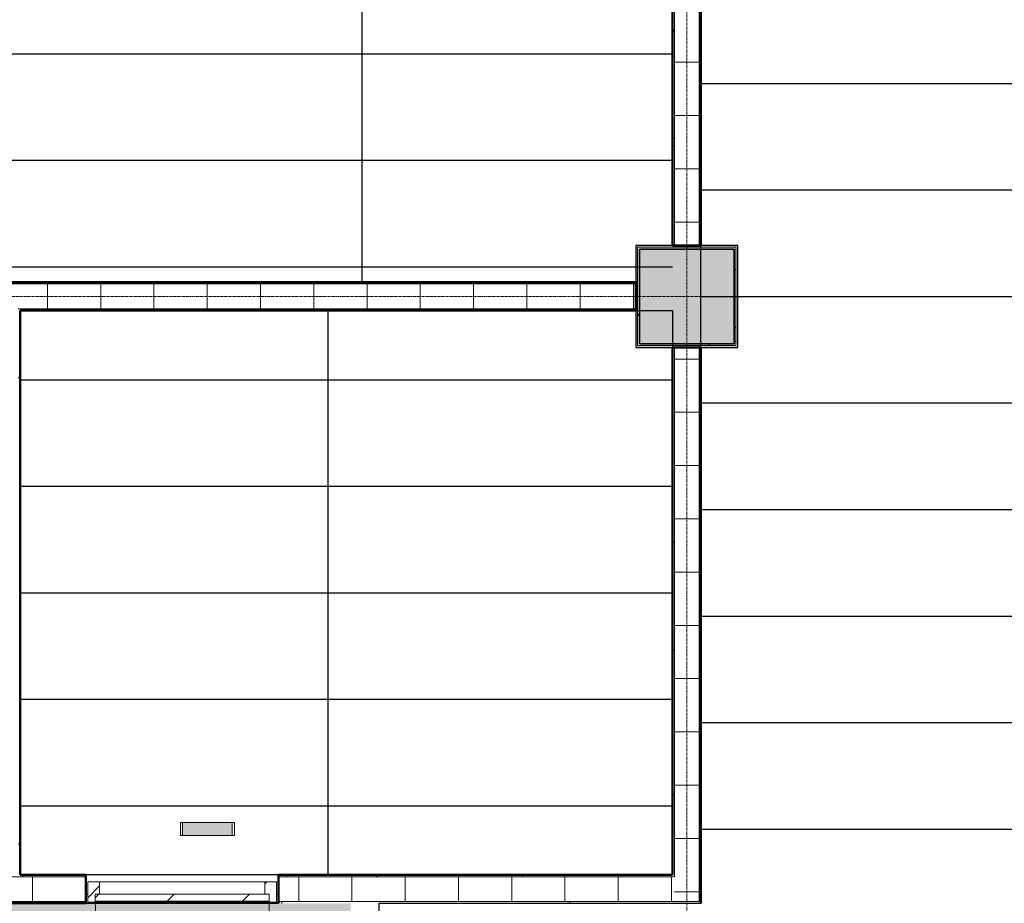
# Model space of a CAD drawing. Header units: millimetres. Extents: x -1224 to 86389, y -20577 to 46356.
# Tile 40 of 46: x 44759 to 50305, y 26910 to 31887. Entities that reach past the tile are written whole.
import ezdxf

# ---------------------------------------------------------------- set-up
doc = ezdxf.new("R2010")
doc.units = ezdxf.units.MM
doc.linetypes.add('stramien', pattern=[22.225, 12.7, -3.175, 3.175, -3.175])
for name, color, linetype, lineweight in [('A-CLNG-SUSP', 5, 'Continuous', 25), ('A-DOOR', 1, 'Continuous', 25), ('A-FLOR-PATT', 8, 'Continuous', 18), ('A-GENM', 6, 'Continuous', 18), ('A-WALL-PATT', 2, 'Continuous', 50), ('I-WALL', 2, 'Continuous', 25), ('S-COLS', 6, 'Continuous', 18), ('S-GRID', 1, 'Continuous', 18)]:
    doc.layers.add(name, color=color, linetype=linetype, lineweight=lineweight)
doc.layers.add('ATN HWC', color=240, linetype='Continuous')
doc.layers.add('ATN Lattenplafond', color=20, linetype='Continuous')

msp = doc.modelspace()

# ---------------------------------------------------------------- hatches: boundary and pattern name
at = {"layer": 'A-DOOR', "lineweight": 18}
h = msp.add_hatch(dxfattribs=at)
h.set_pattern_fill('FP_163', color=256, angle=180, style=0, pattern_type=2)
h.set_pattern_definition([(45, (-0.0003, -0.0001), (-212.132, 212.132), [])])
h.paths.add_polyline_path([(45531.1, 26921.7), (46164.2, 26921.7), (46164.2, 26961.7), (45184.2, 26961.7), (45184.2, 26921.7), (45209.2, 26921.7)], flags=0)
at = {"layer": 'A-FLOR-PATT'}
h = msp.add_hatch(color=50, dxfattribs=at)
h.paths.add_polyline_path([(52906.9, 2678.2), (53916.6, 2678.2), (53916.6, 2928.2), (54166.6, 2928.2), (54166.6, 2980.2), (52283.6, 2980.2), (52283.6, 2678.2), (52292.3, 2678.2)], flags=0)
h.paths.add_polyline_path([(50449.6, 2678.2), (52083.6, 2678.2), (52083.6, 2980.2), (50449.6, 2980.2), (50449.6, 2871.9)], flags=0)
h.paths.add_polyline_path([(50249.6, 2978.2), (50249.6, 2980.2), (43716.6, 2980.2), (43716.6, 2978.2), (47375, 2978.2)], flags=0)
h.paths.add_polyline_path([(42729.6, 8041.2), (43303.6, 8041.2), (43303.6, 8615.2), (42729.6, 8615.2), (42729.6, 8051.2)], flags=0)
h.paths.add_polyline_path([(48783.6, 8051.2), (48793.6, 8051.2), (48793.6, 8605.2), (48239.6, 8605.2), (48239.6, 8051.2), (48249.6, 8051.2)], flags=0)
h.paths.add_polyline_path([(48759.1, 8061.2), (48249.6, 8061.2), (48249.6, 8595.2), (48783.6, 8595.2), (48783.6, 8061.2), (48763.3, 8061.2)], flags=0)
h.paths.add_polyline_path([(42749.6, 8061.2), (42749.6, 8595.2), (43283.6, 8595.2), (43283.6, 8061.2)], flags=0)
h.paths.add_polyline_path([(43303.6, 13541.2), (43303.6, 14115.2), (42729.6, 14115.2), (42729.6, 13541.2), (43283.6, 13541.2)], flags=0)
h.paths.add_polyline_path([(48783.6, 13551.2), (48793.6, 13551.2), (48793.6, 14105.2), (48239.6, 14105.2), (48239.6, 13551.2), (48249.6, 13551.2)], flags=0)
h.paths.add_polyline_path([(48778.3, 13561.2), (48249.6, 13561.2), (48249.6, 14095.2), (48783.6, 14095.2), (48783.6, 13561.2)], flags=0)
h.paths.add_polyline_path([(43260.8, 13561.2), (42749.6, 13561.2), (42749.6, 14095.2), (43283.6, 14095.2), (43283.6, 13561.2)], flags=0)
h.paths.add_polyline_path([(54136.2, 17385.2), (54166.6, 17385.2), (54166.6, 17395.2), (53816.6, 17395.2), (53816.6, 17385.2)], flags=0)
h.paths.add_polyline_path([(43715.1, 17393.2), (43716.6, 17393.2), (43716.6, 17395.2), (37666.6, 17395.2), (37666.6, 17393.2), (43687.1, 17393.2)], flags=0)
h.paths.add_polyline_path([(53816.6, 17595.2), (54166.6, 17595.2), (54166.6, 17605.2), (53816.6, 17605.2)], flags=0)
h.paths.add_polyline_path([(43116.6, 17705.2), (43116.6, 17715.2), (42916.6, 17715.2), (42916.6, 17705.2), (43072.5, 17705.2)], flags=0)
h.paths.add_polyline_path([(41566.6, 17908.2), (41566.6, 19078.2), (41416.6, 19078.2), (41416.6, 17908.2), (41535.8, 17908.2)], flags=0)
h.paths.add_polyline_path([(48240.6, 19051.2), (48793.6, 19051.2), (48793.6, 19605.2), (48240.6, 19605.2), (48240.6, 19227.9)], flags=0)
h.paths.add_polyline_path([(48763.4, 19061.2), (48249.6, 19061.2), (48249.6, 19595.2), (48783.6, 19595.2), (48783.6, 19061.2)], flags=0)
h.paths.add_polyline_path([(54166.6, 19227.9), (54166.6, 19228.2), (54136.2, 19227.9)], flags=0)
h.paths.add_polyline_path([(31748.7, 19478.2), (31916.6, 19478.2), (31916.6, 19480.2), (18922, 19480.2), (18922, 19490.2), (15782, 19490.2), (15782, 19480.2), (4674.6, 19480.2), (4674.6, 19490.2), (4666.6, 19490.2), (4666.6, 19478.2), (31743.1, 19478.2)], flags=0)
h.paths.add_polyline_path([(41535.8, 19578.2), (41566.6, 19578.2), (41565.5, 20734.4), (41416.6, 20734.4), (41416.6, 19578.2)], flags=0)
h.paths.add_polyline_path([(43564.6, 20951.2), (43564.6, 21061.2), (43563.3, 21061.2), (43563.3, 20951.2)], flags=0)
h.paths.add_polyline_path([(31916.6, 21051.2), (31916.6, 23626.2), (31766.6, 23626.2), (31766.6, 23346.8), (31770.6, 23346.8), (31770.6, 21682.8), (31766.6, 21682.8), (31766.6, 21051.2)], flags=0)
h.paths.add_polyline_path([(31656.6, 21051.2), (31656.6, 23736.2), (31606.6, 23736.2), (31606.6, 21051.2)], flags=0)
h.paths.add_polyline_path([(53521.6, 21051.2), (54166.6, 21051.2), (54166.6, 21061.2), (53816.6, 21061.2), (53816.6, 21051.9), (52292.3, 21051.2)], flags=0)
h.paths.add_polyline_path([(35990.6, 21053.2), (35990.6, 21061.2), (32116.6, 21061.2), (32116.6, 21053.2), (35082, 21053.2)], flags=0)
h.paths.add_polyline_path([(36090.6, 21053.2), (36416.6, 21053.2), (36416.6, 21061.2), (36090.6, 21061.2)], flags=0)
h.paths.add_polyline_path([(46784.3, 21061.9), (46784.3, 21062.9), (46774.3, 21061.9)], flags=0)
h.paths.add_polyline_path([(54136.2, 21261.2), (54166.6, 21261.2), (54166.6, 21271.2), (53816.6, 21271.2), (53816.6, 21261.2)], flags=0)
h.paths.add_polyline_path([(54166.6, 22894.9), (54166.6, 22895.2), (54136.2, 22894.9)], flags=0)
h.paths.add_polyline_path([(31916.6, 23736.2), (31916.6, 23968.4), (31906.6, 23968.4), (31906.6, 23736.2), (31911.6, 23736.2)], flags=0)
h.paths.add_polyline_path([(32116.6, 23781.2), (32121.6, 23781.2), (32121.6, 23791.2), (32126.6, 23791.2), (32126.6, 24551.2), (32121.6, 24551.2), (32121.6, 24561.2), (32116.6, 24561.2), (32116.6, 23789.7)], flags=0)
h.paths.add_polyline_path([(48239.6, 24541.2), (48803.6, 24541.2), (48803.6, 24717.9), (48793.6, 24717.9), (48793.6, 24551.2), (48239.6, 24551.2), (48239.6, 24717.9), (48229.6, 24717.9), (48229.6, 24541.2)], flags=0)
h.paths.add_polyline_path([(32288.6, 24551.2), (32293.6, 24551.2), (32293.6, 25105.2), (32123.6, 25105.2), (32123.6, 26910.2), (32091.6, 26910.2), (32091.6, 25105.2), (31739.6, 25105.2), (31739.6, 25095.2), (32283.6, 25095.2), (32283.6, 24561.2), (32288.6, 24561.2)], flags=0)
h.paths.add_polyline_path([(31916.6, 24551.2), (31916.6, 24561.2), (31911.6, 24561.2), (31911.6, 24551.2)], flags=0)
h.paths.add_polyline_path([(31739.6, 24551.2), (31749.6, 24551.2), (31749.6, 24556.2), (31739.6, 24556.2)], flags=0)
h.paths.add_polyline_path([(26792.7, 24561.2), (26791.6, 24863), (26786.8, 24864.5), (26783.6, 24865.2), (26784.2, 24561.2)], flags=0)
h.paths.add_polyline_path([(21289.8, 24862.8), (21289.8, 24863.9), (21287.7, 24863.2)], flags=0)
h.paths.add_polyline_path([(21283.6, 24561.2), (21292.7, 24561.2), (21292.7, 24861.8), (21289.8, 24862.8), (21283.6, 24862.4), (21283.6, 24584.6)], flags=0)
h.paths.add_polyline_path([(15783.6, 24561.2), (15792.7, 24561.2), (15791.6, 24863), (15788, 24864.2), (15783.6, 24865.2), (15783.6, 24584.6)], flags=0)
h.paths.add_polyline_path([(10289.8, 24862.8), (10289.8, 24863.9), (10287.7, 24863.2)], flags=0)
h.paths.add_polyline_path([(10292.7, 24561.2), (10292.7, 24861.8), (10289.8, 24862.8), (10283.6, 24862.4), (10283.6, 24561.2)], flags=0)
h.paths.add_polyline_path([(54136.2, 24717.9), (54166.6, 24717.9), (54166.6, 24728.2), (53844.6, 24727.9), (53844.6, 24717.9)], flags=0)
h.paths.add_polyline_path([(21288.7, 24885.4), (21292.7, 24885.7), (21292.7, 25095.2), (21283.6, 25095.2), (21284.3, 24887.2), (21288.5, 24885.5)], flags=0)
h.paths.add_polyline_path([(10288.7, 24885.4), (10292.7, 24885.7), (10292.7, 25095.2), (10283.6, 25095.2), (10284.3, 24887.2), (10288.5, 24885.5)], flags=0)
h.paths.add_polyline_path([(26786.8, 24892.5), (26786, 24891.6), (26786.4, 24891.5)], flags=0)
h.paths.add_polyline_path([(26792.7, 24885.8), (26792.7, 25095.2), (26783.6, 25095.2), (26784.2, 24989), (26786.4, 24987.5), (26786.8, 24986.5), (26787.6, 24890.8), (26789.3, 24887.2), (26791.6, 24886.3)], flags=0)
h.paths.add_polyline_path([(15786.8, 24892.5), (15786, 24891.6), (15786.4, 24891.5)], flags=0)
h.paths.add_polyline_path([(15792.7, 24885.8), (15792.7, 25095.2), (15783.6, 25095.2), (15783.6, 24989.3), (15786.4, 24987.5), (15786.8, 24986.5), (15787.6, 24890.8), (15789.3, 24887.2)], flags=0)
h.paths.add_polyline_path([(53844.6, 24928.2), (54166.6, 24928.2), (54166.6, 24937.9), (53844.6, 24937.9)], flags=0)
h.paths.add_polyline_path([(48803.6, 24937.9), (48803.6, 25115.2), (48409.6, 25115.2), (48409.6, 25105.2), (48793.6, 25105.2), (48793.6, 24937.9)], flags=0)
h.paths.add_polyline_path([(48229.6, 24937.9), (48239.6, 24937.9), (48239.6, 25105.2), (48399.6, 25105.2), (48399.6, 25115.2), (48229.6, 25115.2), (48229.6, 25095.2)], flags=0)
h.paths.add_polyline_path([(54166.6, 26560.9), (54166.6, 26561.2), (54136.2, 26560.9)], flags=0)
h.paths.add_polyline_path([(32091.6, 27020.2), (34442.6, 27020.2), (34442.6, 27266.6), (34438.6, 27266.6), (34438.6, 28675.2), (34436.6, 28675.2), (34436.6, 27255.2), (34440.6, 27255.2), (34440.6, 27145.2), (34413.6, 27145.2), (34413.6, 27045.2), (32183.6, 27045.2), (32183.6, 30061.2), (31749.6, 30061.2), (31749.6, 30055.2), (31941.6, 30055.2), (31941.6, 30060.2), (32091.6, 30060.2), (32091.6, 27174.2)], flags=0)
h.paths.add_polyline_path([(36553.6, 27020.2), (38824.6, 27020.2), (38824.6, 35678.2), (37616.6, 35678.2), (37616.6, 35641.2), (38766.6, 35641.2), (38766.6, 35541.2), (38801.6, 35540.6), (38801.6, 27045.2), (36553.6, 27045.2), (36553.6, 27145.2), (36529.6, 27145.2), (36530.6, 27020.2)], flags=0)
h.paths.add_polyline_path([(44301.8, 27070.2), (44601.6, 27070.4), (44601.3, 27259.7), (43061.6, 27259.7), (43061.6, 27070.2), (43994.5, 27070.2)], flags=0)
h.paths.add_polyline_path([(42951.6, 27070.2), (42951.6, 27359.7), (42945.6, 27359.7), (42945.6, 27111.2), (38934.6, 27111.2), (38934.6, 27070.2), (42945.6, 27070.2)], flags=0)
h.paths.add_polyline_path([(34555.6, 28329.7), (34555.6, 28339.7), (34548.6, 28339.7), (34548.6, 28334.7), (34552.6, 28334.7), (34552.6, 28329.7)], flags=0)
h.paths.add_polyline_path([(36419.6, 28329.7), (36419.6, 28334.7), (36423.6, 28334.7), (36423.6, 28339.7), (36411.6, 28339.7), (36411.6, 28329.7)], flags=0)
h.paths.add_polyline_path([(54166.6, 28394.9), (54166.6, 28395.2), (54136.2, 28394.9)], flags=0)
h.paths.add_polyline_path([(36423.6, 28439.7), (36423.6, 28565.2), (36420.6, 28565.2), (36420.6, 28465.2), (34548.6, 28465.2), (34549.5, 28439.7), (36420.6, 28439.7)], flags=0)
h.paths.add_polyline_path([(22889.6, 29514.2), (22949.6, 29514.2), (22949.6, 30061.2), (22814.6, 30061.2), (22814.6, 30041.2), (22889.6, 30041.2), (22889.6, 29846)], flags=0)
h.paths.add_polyline_path([(48446.6, 30041.2), (48803.6, 30041.2), (48803.6, 30615.2), (48229.6, 30615.2), (48229.6, 30041.2), (48436.6, 30041.2)], flags=0)
h.paths.add_polyline_path([(37249.6, 30041.2), (37808.3, 30041.2), (37808.3, 30615.2), (37234.3, 30615.2), (37234.3, 30041.2)], flags=0)
h.paths.add_polyline_path([(19134.8, 30041.2), (19278.6, 30041.2), (19278.6, 30061.2), (19083.6, 30061.2), (19083.6, 30051.2), (19073.6, 30051.2), (19073.6, 30041.2), (19101, 30041.2)], flags=0)
h.paths.add_polyline_path([(21074.5, 30041.2), (21283.6, 30041.2), (21283.6, 30051.2), (20749.6, 30051.2), (20749.6, 30041.2), (20945, 30041.2)], flags=0)
h.paths.add_polyline_path([(48446.6, 30051.2), (48239.6, 30051.2), (48239.6, 30605.2), (48793.6, 30605.2), (48793.6, 30051.2), (48586.6, 30051.2)], flags=0)
h.paths.add_polyline_path([(37569.2, 30061.2), (37249.6, 30061.2), (37249.6, 30595.2), (37783.6, 30595.2), (37783.6, 30061.2), (37621.3, 30061.2)], flags=0)
h.paths.add_polyline_path([(26244.6, 30061.2), (26249.6, 30061.8), (26249.6, 30595.2), (26244.6, 30595.2), (26244.6, 30061.9)], flags=0)
h.paths.add_polyline_path([(15783.6, 30061.2), (15792.7, 30061.2), (15792.7, 30595.2), (15783.6, 30595.2), (15783.6, 30162.2)], flags=0)
h.paths.add_polyline_path([(10292.7, 30061.2), (10292.7, 30595.2), (10283.6, 30595.2), (10283.6, 30061.2)], flags=0)
h.paths.add_polyline_path([(22746.6, 30186.2), (22749.6, 30186.2), (22749.6, 30328.2), (22746.6, 30327.7)], flags=0)
h.paths.add_polyline_path([(19283.6, 30186.2), (19286.6, 30186.2), (19286.6, 30328.2), (19283.6, 30328.2), (19283.6, 30221.2)], flags=0)
h.paths.add_polyline_path([(32183.6, 30595.2), (32183.6, 35641.2), (37416.6, 35641.2), (37416.6, 35678.2), (32116.6, 35678.2), (32116.6, 30595.2)], flags=0)
h.paths.add_polyline_path([(31445.8, 31495.2), (31916.6, 31495.2), (31916.6, 31508.2), (26244.6, 31508.2), (26244.6, 31495.2), (31401.6, 31495.2)], flags=0)
h.paths.add_polyline_path([(24787.8, 31508.2), (24787.8, 31508.7), (24783.6, 31508.2)], flags=0)
h.paths.add_polyline_path([(54166.6, 33894.9), (54166.6, 33895.2), (54136.2, 33894.9)], flags=0)
h.paths.add_polyline_path([(38155.3, 35306.2), (38591.6, 35306.2), (38591.6, 35431.2), (37646.6, 35431.2), (37646.8, 35306.2)], flags=0)
h.paths.add_polyline_path([(35082, 35306.2), (35438.6, 35306.2), (35438.6, 35431.2), (34478.6, 35431.2), (34478.8, 35306.2)], flags=0)
h.paths.add_polyline_path([(17449.6, 35628.2), (17449.6, 35978.2), (17249.6, 35978.2), (17249.6, 35628.2), (17257.1, 35628.2)], flags=0)
h.paths.add_polyline_path([(42457.8, 35668.2), (48436.6, 35668.2), (48436.6, 35678.2), (41376.6, 35678.2), (41376.6, 35668.2), (41843.2, 35668.2)], flags=0)
h.paths.add_polyline_path([(4671.6, 35673.2), (4676.6, 35673.2), (4676.6, 35678.2), (4666.6, 35677.2), (4666.6, 35673.2), (4671, 35673.2)], flags=0)
h.paths.add_polyline_path([(53916.3, 35728.2), (53916.6, 35728.2), (53916.3, 35938.9)], flags=0)
h.paths.add_polyline_path([(38924.6, 35828.2), (39249.6, 35828.2), (39249.6, 35978.2), (37616.6, 35978.2), (37616.6, 35828.2), (38824.6, 35828.2)], flags=0)
h.paths.add_polyline_path([(36311.3, 35828.2), (37416.6, 35828.2), (37416.6, 35978.2), (35783.6, 35978.2), (35783.6, 35828.2)], flags=0)
h.paths.add_polyline_path([(18793.7, 35968.2), (19083.6, 35968.2), (19083.6, 35978.2), (17459.6, 35978.2), (17459.6, 35968.2), (18486.4, 35968.2)], flags=0)
at = {"layer": 'A-GENM'}
h = msp.add_hatch(dxfattribs=at)
h.set_pattern_fill('FP_107', color=256, style=0, pattern_type=2)
h.set_pattern_definition([(0, (0.0004, -0.0001), (406.4, 101.6), [33.528, -271.272, 33.528, -1896.872]), (0, (0.0004, -0.0001), (406.4, 101.6), [-338.328, -271.272, 33.528, -576.072, -1016]), (0, (0.0004, -0.0001), (406.4, 101.6), [-1219.2, 33.528, -271.272, 33.528, -677.672]), (0, (0.0004, -0.0001), (406.4, 101.6), [-1557.528, -169.672, 33.528, -474.472]), (120, (152.4, 50.8), (-291.18818, 301.15272), [33.528, -271.272, 33.528, -1896.872]), (120, (152.4, 50.8), (-291.18818, 301.15272), [-338.328, -271.272, 33.528, -576.072, -1016]), (120, (152.4, 50.8), (-291.18818, 301.15272), [-1219.2, 33.528, -271.272, 33.528, -677.672]), (120, (152.4, 50.8), (-291.18818, 301.15272), [-1557.528, -169.672, 33.528, -474.472]), (240, (203.2, 254), (-115.21182, -402.75272), [33.528, -271.272, 33.528, -1896.872]), (240, (203.2, 254), (-115.21182, -402.75272), [-338.328, -271.272, 33.528, -576.072, -1016]), (240, (203.2, 254), (-115.21182, -402.75272), [-1219.2, 33.528, -271.272, 33.528, -677.672]), (240, (203.2, 254), (-115.21182, -402.75272), [-1557.528, -169.672, 33.528, -474.472])])
h.paths.add_polyline_path([(48793.6, 30051.2), (48793.6, 30605.2), (48239.6, 30605.2), (48239.6, 30051.2), (48604.4, 30051.2)], flags=0)
h.paths.add_polyline_path([(48604.4, 30061.2), (48249.6, 30061.2), (48249.6, 30595.2), (48783.6, 30595.2), (48783.6, 30061.2)], flags=0)
msp.add_hatch(color=256, dxfattribs=at).paths.add_polyline_path([(45676.6, 27328.2), (45676.6, 27291.7), (45956.6, 27291.7), (45956.6, 27364.7), (45676.6, 27364.7), (45676.6, 27337.6)], flags=0)
h = msp.add_hatch(dxfattribs=at)
h.set_pattern_fill('FP_162', color=256, style=0, pattern_type=2)
h.set_pattern_definition([(45, (0.0004, -0.0001), (-91.92388, 91.92388), [])])
h.paths.add_polyline_path([(46164.2, 26916.7), (46206.2, 26916.7), (46206.2, 27030.7), (46139.2, 27030.7), (46139.2, 26961.7), (46164.2, 26961.7)], flags=0)
h.paths.add_polyline_path([(45142.2, 26916.7), (45184.2, 26916.7), (45184.2, 26961.7), (45209.2, 26961.7), (45209.2, 27030.7), (45142.2, 27030.7)], flags=0)
at = {"layer": 'ATN Lattenplafond'}
h = msp.add_hatch(dxfattribs=at)
h.set_pattern_fill('ANSI36', color=254, scale=20, angle=45)
h.paths.add_polyline_path([(32123.6, 26910.2), (34552.6, 26910.2), (34552.6, 28329.7), (36419.6, 28329.7), (36419.6, 26910.2), (46624.3, 26910.2), (46624.3, 15408.2), (43716.6, 15408.2), (43724.6, 23791.2), (32126.6, 23791.2), (32126.6, 24551.2), (32293.6, 24551.2), (32293.6, 25105.2), (32123.6, 25105.2)])
at = {"layer": 'S-COLS', "lineweight": 5}
msp.add_hatch(color=256, dxfattribs=at).paths.add_polyline_path([(48249.6, 30061.2), (48783.6, 30061.2), (48783.6, 30595.2), (48249.6, 30595.2)], flags=0)

# ---------------------------------------------------------------- linework, layer by layer
at = {"layer": 'A-CLNG-SUSP'}
for p, q in [((48436.6, 30615.2), (48229.6, 30615.2)), ((48229.6, 30615.2), (48229.6, 30408.2)), ((48803.6, 30615.2), (48596.6, 30615.2)), ((48803.6, 30041.2), (48803.6, 30615.2)), ((48229.6, 30248.2), (48229.6, 30041.2)), ((48229.6, 30041.2), (48436.6, 30041.2)), ((48596.6, 30041.2), (48803.6, 30041.2)), ((45132.3, 26961.2), (45142.2, 26961.2)), ((46206.2, 26961.2), (46216.3, 26961.2))]:
    msp.add_line(p, q, dxfattribs=at)
at = {"layer": 'A-DOOR', "lineweight": 18}
for p, q in [((45142.2, 27030.7), (45142.2, 26916.7)), ((45209.2, 27030.7), (45142.2, 27030.7)), ((45209.2, 26961.7), (45209.2, 27030.7)), ((45209.2, 27030.7), (46139.2, 27030.7)), ((46139.2, 27030.7), (46139.2, 26961.7)), ((46206.2, 27030.7), (46139.2, 27030.7)), ((46206.2, 26916.7), (46206.2, 27030.7)), ((45184.2, 26916.7), (45184.2, 26961.7)), ((45184.2, 26961.7), (45209.2, 26961.7)), ((45209.2, 26961.7), (46139.2, 26961.7)), ((46139.2, 26961.7), (46164.2, 26961.7)), ((46164.2, 26961.7), (46164.2, 26916.7)), ((45142.2, 26916.7), (45184.2, 26916.7)), ((46164.2, 26921.7), (45184.2, 26921.7)), ((46164.2, 26916.7), (45184.2, 26916.7)), ((46164.2, 26916.7), (46206.2, 26916.7))]:
    msp.add_line(p, q, dxfattribs=at)
at = {"layer": 'A-GENM'}
for p, q in [((48239.6, 30605.2), (48793.6, 30605.2)), ((48239.6, 30051.2), (48239.6, 30605.2)), ((48783.6, 30595.2), (48249.6, 30595.2)), ((48249.6, 30595.2), (48249.6, 30061.2)), ((48783.6, 30061.2), (48783.6, 30595.2)), ((48793.6, 30605.2), (48793.6, 30051.2)), ((48249.6, 30061.2), (48783.6, 30061.2)), ((48793.6, 30051.2), (48239.6, 30051.2)), ((45676.6, 27364.7), (45664.6, 27364.7)), ((45664.6, 27364.7), (45664.6, 27291.7)), ((45676.6, 27291.7), (45676.6, 27364.7)), ((45956.6, 27364.7), (45676.6, 27364.7)), ((45676.6, 27364.7), (45676.6, 27291.7)), ((45968.6, 27364.7), (45956.6, 27364.7)), ((45956.6, 27364.7), (45956.6, 27291.7)), ((45956.6, 27291.7), (45956.6, 27364.7)), ((45968.6, 27291.7), (45968.6, 27364.7)), ((45664.6, 27291.7), (45676.6, 27291.7)), ((45676.6, 27291.7), (45956.6, 27291.7)), ((45956.6, 27291.7), (45968.6, 27291.7)), ((46164.2, 26921.7), (46164.2, 25941.7))]:
    msp.add_line(p, q, dxfattribs=at)
msp.add_arc((46164.2, 26921.7), 980, 180, 270, dxfattribs=at)
at = {"layer": 'A-WALL-PATT', "lineweight": 18}
for p, q in [((48446.6, 31820.4), (48436.6, 31837.7)), ((48586.6, 31699.2), (48596.6, 31699.2)), ((48446.6, 31646.7), (48586.6, 31646.7)), ((48595.3, 31442.8), (48586.6, 31427.7)), ((48586.6, 31394.4), (48596.6, 31394.4)), ((48446.6, 31346.7), (48586.6, 31346.7)), ((48443.3, 31216.5), (48436.6, 31228.1)), ((48442.9, 31178.9), (48436.6, 31167.9)), ((48446.6, 31046.7), (48586.6, 31046.7)), ((48586.6, 30988), (48596.6, 30988)), ((48596.6, 30835.4), (48588.5, 30821.5)), ((48446.6, 30746.7), (48586.6, 30746.7)), ((44804.9, 30406.3), (44803.9, 30408.2)), ((44915.6, 30398.2), (44915.6, 30258.2)), ((45215.6, 30398.2), (45215.6, 30258.2)), ((45515.6, 30398.2), (45515.6, 30258.2)), ((45651.6, 30408.2), (45650.4, 30406.1)), ((45815.6, 30398.2), (45815.6, 30258.2)), ((45886.3, 30408.2), (45880.5, 30398.2)), ((45982.8, 30398.2), (45977, 30408.2)), ((46115.6, 30398.2), (46115.6, 30258.2)), ((46216.4, 30400), (46211.7, 30408.2)), ((46415.6, 30398.2), (46415.6, 30258.2)), ((46715.6, 30398.2), (46715.6, 30258.2)), ((46804, 30398.2), (46798.3, 30408.2)), ((47015.6, 30398.2), (47015.6, 30258.2)), ((47294.1, 30408.2), (47288.6, 30398.8)), ((47315.6, 30398.2), (47315.6, 30258.2)), ((47390.6, 30398.2), (47384.8, 30408.2)), ((47615.6, 30398.2), (47615.6, 30258.2)), ((47915.6, 30398.2), (47915.6, 30258.2)), ((48215.6, 30398.2), (48215.6, 30258.2)), ((45360.1, 30257.6), (45359.7, 30258.2)), ((45565, 30258.2), (45559.3, 30248.2)), ((45717.5, 30248.2), (45711.7, 30258.2)), ((45917, 30258.2), (45914.4, 30253.7)), ((46738.2, 30258.2), (46733.5, 30250)), ((46771.5, 30251.3), (46767.5, 30258.2)), ((46972.8, 30258.2), (46967.1, 30248.2)), ((47125.3, 30248.2), (47120.3, 30256.7)), ((48596.6, 30022.6), (48586.6, 30005.3)), ((48446.6, 29975.7), (48586.6, 29975.7)), ((48596.6, 29935), (48596.2, 29935.6)), ((44761.6, 29882.6), (44753.3, 29868.2)), ((48586.6, 29870.4), (48596.6, 29870.4)), ((48446.6, 29675.7), (48586.6, 29675.7)), ((48586.6, 29464), (48596.6, 29464)), ((48446.6, 29375.7), (48586.6, 29375.7)), ((48596.6, 29325.4), (48586.6, 29342.7)), ((48586.6, 29159.2), (48596.6, 29159.2)), ((48446.6, 29075.7), (48586.6, 29075.7)), ((48440.7, 28985.9), (48436.6, 28992.9)), ((48445.6, 28948.3), (48436.6, 28932.7)), ((48446.6, 28775.7), (48586.6, 28775.7)), ((48586.6, 28752.8), (48596.6, 28752.8)), ((48593.1, 28721.9), (48586.6, 28733.1)), ((48596.6, 28600.2), (48591.2, 28590.9)), ((44761.6, 28460.2), (44759.6, 28456.7)), ((48446.6, 28475.7), (48586.6, 28475.7)), ((48446.6, 28340.4), (48438.8, 28326.9)), ((48586.6, 28346.4), (48596.6, 28346.4)), ((48446.6, 28175.7), (48586.6, 28175.7)), ((48586.6, 28041.6), (48596.6, 28041.6)), ((48446.6, 27875.7), (48586.6, 27875.7)), ((48596.6, 27787.4), (48587.6, 27771.8)), ((48596.6, 27699.8), (48593.5, 27705.1)), ((48586.6, 27635.2), (48596.6, 27635.2)), ((48446.6, 27575.7), (48586.6, 27575.7)), ((48446.6, 27527.6), (48436.6, 27510.3)), ((44761.6, 27230.2), (44752, 27246.9)), ((48446.6, 27275.7), (48586.6, 27275.7)), ((48586.6, 27228.8), (48596.6, 27228.8)), ((48446.6, 27146.8), (48444.8, 27149.9)), ((44780.3, 27070.2), (44774.5, 27060.2)), ((46267.6, 27060.2), (46265, 27064.6)), ((46774.7, 27070.2), (46769.7, 27061.6)), ((47595.9, 27070.2), (47590.1, 27060.2)), ((47830.6, 27070.2), (47824.8, 27060.2)), ((48144.6, 27060.2), (48138.9, 27070.2)), ((44830.6, 27060.2), (44830.6, 26920.2)), ((45009.4, 27060.7), (45009.2, 27060.2)), ((45130.6, 27060.2), (45130.6, 26920.2)), ((46330.6, 27060.2), (46330.6, 26920.2)), ((46630.6, 27060.2), (46630.6, 26920.2)), ((46930.6, 27060.2), (46930.6, 26920.2)), ((47230.6, 27060.2), (47230.6, 26920.2)), ((47530.6, 27060.2), (47530.6, 26920.2)), ((47830.6, 27060.2), (47830.6, 26920.2)), ((48130.6, 27060.2), (48130.6, 26920.2)), ((48430.6, 27060.2), (48430.6, 26920.2)), ((48446.6, 26975.7), (48586.6, 26975.7)), ((44829, 26910.2), (44823.3, 26920.2)), ((45045.7, 26920.2), (45039.9, 26910.2)), ((45059.9, 26916.7), (45057.9, 26920.2)), ((46236.8, 26910.2), (46231.1, 26920.2)), ((47861.3, 26920.2), (47855.5, 26910.2)), ((48586.6, 26924), (48596.6, 26924))]:
    msp.add_line(p, q, dxfattribs=at)
at = {"layer": 'ATN HWC'}
for points in [[(46784.3, 26910.2), (48596.6, 26910.2), (48596.6, 35678.2), (48616.6, 35678.2), (48616.6, 35978.2), (54166.6, 35978.2), (54166.6, 24937.9), (46784.3, 24937.9)], [(41376.6, 35668.2), (48436.6, 35668.2), (48436.6, 30615.2), (48229.6, 30615.2), (48229.6, 30408.2), (44601.6, 30408.2), (44601.6, 27359.7), (42945.6, 27359.7), (42945.6, 27111.2), (38934.6, 27111.2), (38934.6, 33418.2), (41376.6, 33418.2)], [(44761.6, 30248.2), (48436.6, 30248.2), (48436.6, 27070.2), (44761.6, 27070.2)]]:
    msp.add_lwpolyline(points, close=True, dxfattribs=at)
for points in [[(46685.6, 35678.2), (46685.6, 30408.2)], [(38934.6, 31694.7), (48436.6, 31694.7)], [(48596.6, 31528.2), (54166.6, 31528.2)], [(38934.6, 31094.7), (48436.6, 31094.7)], [(48596.6, 30928.2), (54166.6, 30928.2)], [(38934.6, 30494.7), (48436.6, 30494.7)], [(48596.6, 30328.2), (54166.6, 30328.2)], [(46495.6, 30248.2), (46495.6, 27070.2)], [(44761.6, 29859.2), (48436.6, 29859.2)], [(48596.6, 29728.2), (54166.6, 29728.2)], [(44761.6, 29259.2), (48436.6, 29259.2)], [(48596.6, 29128.2), (54166.6, 29128.2)], [(44761.6, 28659.2), (48436.6, 28659.2)], [(48596.6, 28528.2), (54166.6, 28528.2)], [(44761.6, 28059.2), (48436.6, 28059.2)], [(48596.6, 27928.2), (54166.6, 27928.2)], [(44761.6, 27459.2), (48436.6, 27459.2)], [(48596.6, 27328.2), (54166.6, 27328.2)]]:
    msp.add_lwpolyline(points, dxfattribs=at)
at = {"layer": 'I-WALL', "lineweight": 50}
for p, q in [((48436.6, 30615.2), (48436.6, 35678.2)), ((48596.6, 35678.2), (48596.6, 30615.2)), ((48596.6, 30615.2), (48436.6, 30615.2)), ((44601.6, 30408.2), (48229.6, 30408.2)), ((48229.6, 30408.2), (48229.6, 30248.2)), ((48229.6, 30248.2), (44761.6, 30248.2)), ((44761.6, 30248.2), (44761.6, 27070.2)), ((48436.6, 27070.2), (48436.6, 30041.2)), ((48436.6, 30041.2), (48596.6, 30041.2)), ((48596.6, 30041.2), (48596.6, 26910.2)), ((44761.6, 27070.2), (45132.3, 27070.2)), ((45132.3, 27070.2), (45132.3, 26910.2)), ((46216.3, 26910.2), (46216.3, 27070.2)), ((46216.3, 27070.2), (48436.6, 27070.2)), ((45132.3, 26910.2), (40708.6, 26910.2))]:
    msp.add_line(p, q, dxfattribs=at)
at = {"layer": 'I-WALL', "lineweight": 18}
for p, q in [((48446.6, 30615.2), (48446.6, 35678.2)), ((48586.6, 30615.2), (48586.6, 35678.2)), ((44611.6, 30398.2), (48229.6, 30398.2)), ((44751.6, 30258.2), (48229.6, 30258.2)), ((48446.6, 27060.2), (48446.6, 30041.2)), ((48586.6, 26920.2), (48586.6, 30041.2)), ((40708.6, 27060.2), (45132.3, 27060.2)), ((46216.3, 27060.2), (48446.6, 27060.2)), ((40708.6, 26920.2), (45132.3, 26920.2)), ((46216.3, 26920.2), (48586.6, 26920.2))]:
    msp.add_line(p, q, dxfattribs=at)
at = {"layer": 'I-WALL'}
for p, q in [((46216.3, 27070.2), (45132.3, 27070.2)), ((45132.3, 26910.2), (46216.3, 26910.2))]:
    msp.add_line(p, q, dxfattribs=at)
at = {"layer": 'S-COLS', "color": 250, "lineweight": 35}
for p, q in [((48249.6, 30061.2), (48249.6, 30595.2)), ((48249.6, 30595.2), (48783.6, 30595.2)), ((48783.6, 30595.2), (48783.6, 30061.2)), ((48783.6, 30061.2), (48249.6, 30061.2))]:
    msp.add_line(p, q, dxfattribs=at)
at = {"layer": 'S-GRID', "linetype": 'stramien'}
for p, q in [((48516.6, 41627.6), (48516.6, -3246.7)), ((-1224, 30328.2), (64124.1, 30328.2))]:
    msp.add_line(p, q, dxfattribs=at)

doc.saveas('drawing.dxf')
